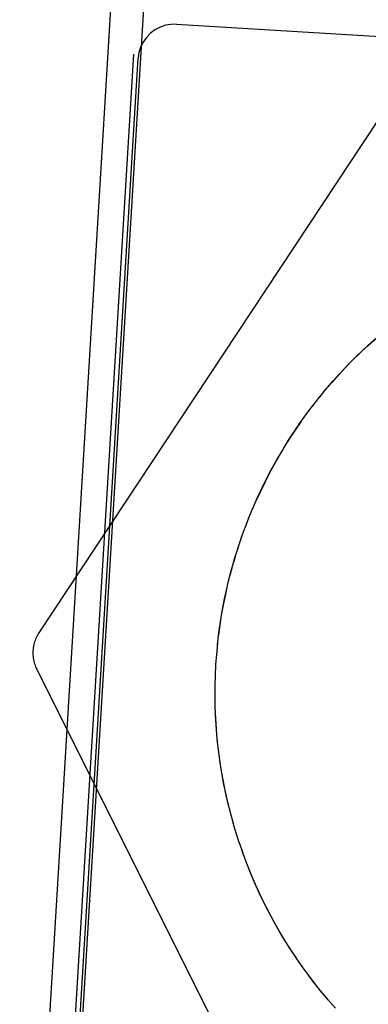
# Model space of a CAD drawing. Header units: inches. Extents: x 0 to 291, y 0 to 188.
# Tile 95 of 113: x 155.2211 to 155.3169, y 131.2936 to 131.5644. Entities that reach past the tile are written whole.
import ezdxf

# ---------------------------------------------------------------- set-up
doc = ezdxf.new("R2010")
doc.units = ezdxf.units.IN
doc.header["$LTSCALE"] = 16.018896
doc.header["$MEASUREMENT"] = 0
doc.linetypes.add('HIDDEN', pattern=[0.2, 0.1, -0.1])
doc.layers.add('02___PRT_ALL_AXES', color=7, linetype='CONTINUOUS')
doc.layers.add('DEFAULT_2', color=8, linetype='HIDDEN')

msp = doc.modelspace()

# ---------------------------------------------------------------- linework, layer by layer
at = {"layer": '02___PRT_ALL_AXES', "color": 8, "linetype": 'HIDDEN'}
for p, q in [((155.26054, 131.65747), (154.53566, 119.6797)), ((155.30339, 131.46043), (155.30534, 131.46285)), ((155.30162, 131.45822), (155.30345, 131.46056)), ((155.29984, 131.45584), (155.30168, 131.45826)), ((155.29812, 131.45343), (155.30002, 131.45606)), ((155.28401, 131.42717), (155.28519, 131.43009)), ((155.28302, 131.4246), (155.28406, 131.42735)), ((155.28198, 131.42179), (155.28299, 131.42458)), ((155.28104, 131.41897), (155.28208, 131.422)), ((155.28016, 131.41614), (155.2812, 131.41939)), ((155.27523, 131.3897), (155.27551, 131.39288)), ((155.27503, 131.38695), (155.27523, 131.38992)), ((155.27487, 131.38403), (155.27502, 131.38696)), ((155.27479, 131.3811), (155.27489, 131.38419)), ((155.27478, 131.37816), (155.27482, 131.38143)), ((155.27983, 131.34327), (155.279, 131.34624)), ((155.28062, 131.34063), (155.27978, 131.34341)), ((155.28151, 131.33781), (155.28061, 131.3406)), ((155.28248, 131.33504), (155.28146, 131.338)), ((155.2835, 131.33229), (155.28236, 131.33539)), ((155.2989, 131.30369), (155.29706, 131.30633)), ((155.30053, 131.30146), (155.29873, 131.30392)), ((155.30223, 131.29921), (155.30045, 131.30155)), ((155.30594, 131.29466), (155.30391, 131.2971)), ((155.30787, 131.29246), (155.30568, 131.29498))]:
    msp.add_line(p, q, dxfattribs=at)
for points in [[(155.30513, 131.46257), (155.30728, 131.4651), (155.30927, 131.4673), (155.31131, 131.46946), (155.31339, 131.47157), (155.31553, 131.47363), (155.31771, 131.47565), (155.31994, 131.47761), (155.32221, 131.47952), (155.32452, 131.48138)], [(155.30693, 131.46466), (155.30877, 131.46672), (155.31065, 131.46874), (155.31257, 131.47072), (155.31454, 131.47266), (155.31654, 131.47455), (155.31859, 131.4764), (155.32068, 131.47821), (155.3228, 131.47997), (155.32496, 131.48169)], [(155.28616, 131.43226), (155.28732, 131.43476), (155.28853, 131.43724), (155.28979, 131.4397), (155.2911, 131.44213), (155.29246, 131.44452), (155.29388, 131.44689), (155.29534, 131.44923), (155.29685, 131.45154), (155.29841, 131.45382)], [(155.28506, 131.42973), (155.28639, 131.43281), (155.28765, 131.4355), (155.28896, 131.43816), (155.29034, 131.44079), (155.29178, 131.44339), (155.29328, 131.44595), (155.29483, 131.44848), (155.29645, 131.45097), (155.29812, 131.45343)], [(155.27548, 131.39245), (155.27586, 131.39583), (155.27627, 131.39877), (155.27676, 131.4017), (155.2773, 131.40461), (155.27792, 131.40752), (155.2786, 131.41041), (155.27935, 131.41328), (155.28016, 131.41614)], [(155.27579, 131.39519), (155.27617, 131.39792), (155.27659, 131.40065), (155.27708, 131.40336), (155.27762, 131.40607), (155.27823, 131.40876), (155.27888, 131.41144), (155.2796, 131.41411), (155.28037, 131.41676)], [(155.2791, 131.34593), (155.27829, 131.34909), (155.27765, 131.35195), (155.27707, 131.35483), (155.27655, 131.35772), (155.2761, 131.36062), (155.27572, 131.36353), (155.2754, 131.36645), (155.27514, 131.36937), (155.27496, 131.3723), (155.27484, 131.37523), (155.27478, 131.37816)], [(155.27842, 131.34861), (155.2778, 131.3513), (155.27724, 131.354), (155.27674, 131.35671), (155.27629, 131.35943), (155.2759, 131.36216), (155.27557, 131.3649), (155.2753, 131.36765), (155.27509, 131.3704), (155.27493, 131.37316), (155.27483, 131.37591), (155.2748, 131.37867)], [(155.2958, 131.30825), (155.29432, 131.31058), (155.29289, 131.31294), (155.29151, 131.31533), (155.29018, 131.31775), (155.2889, 131.32019), (155.28768, 131.32267), (155.28651, 131.32517), (155.28539, 131.32769), (155.28433, 131.33023), (155.28332, 131.3328)], [(155.29732, 131.30595), (155.29545, 131.30878), (155.29389, 131.31127), (155.29238, 131.31379), (155.29094, 131.31634), (155.28955, 131.31893), (155.28822, 131.32154), (155.28695, 131.32419), (155.28574, 131.32686), (155.28459, 131.32956), (155.2835, 131.33229)], [(155.30406, 131.29692), (155.3022, 131.29926), (155.30053, 131.30146)]]:
    msp.add_lwpolyline(points, dxfattribs=at)
at = {"layer": 'DEFAULT_2', "color": 8, "linetype": 'HIDDEN'}
for p, q in [((155.25759, 131.75783), (155.22226, 131.17392)), ((155.2642, 131.56318), (155.56365, 131.54507)), ((155.22985, 131.18164), (155.25244, 131.55495)), ((155.23103, 131.18049), (155.25362, 131.5538)), ((155.3198, 131.53713), (155.22637, 131.39576)), ((155.22576, 131.38578), (155.30147, 131.23419))]:
    msp.add_line(p, q, dxfattribs=at)
for points in [[(155.2642, 131.56318), (155.26267, 131.56315), (155.26114, 131.56289), (155.25966, 131.56239), (155.25827, 131.56165), (155.257, 131.56071), (155.2559, 131.55957), (155.25499, 131.55828), (155.2543, 131.55687), (155.25384, 131.55536), (155.25362, 131.5538)], [(155.22637, 131.39576), (155.22619, 131.39549), (155.22598, 131.39513), (155.22579, 131.39477), (155.22561, 131.3944), (155.22545, 131.39403), (155.2253, 131.39365), (155.22517, 131.39326), (155.22506, 131.39287), (155.22496, 131.39247), (155.22488, 131.39207), (155.22481, 131.39166), (155.22476, 131.39126), (155.22473, 131.39085), (155.22471, 131.39044), (155.22471, 131.39003), (155.22473, 131.38962), (155.22476, 131.38921), (155.22481, 131.38881), (155.22488, 131.3884), (155.22496, 131.388), (155.22506, 131.38761), (155.22518, 131.38721), (155.22531, 131.38683), (155.22546, 131.38645), (155.22562, 131.38607), (155.22576, 131.38578)]]:
    msp.add_lwpolyline(points, dxfattribs=at)

doc.saveas('drawing.dxf')
